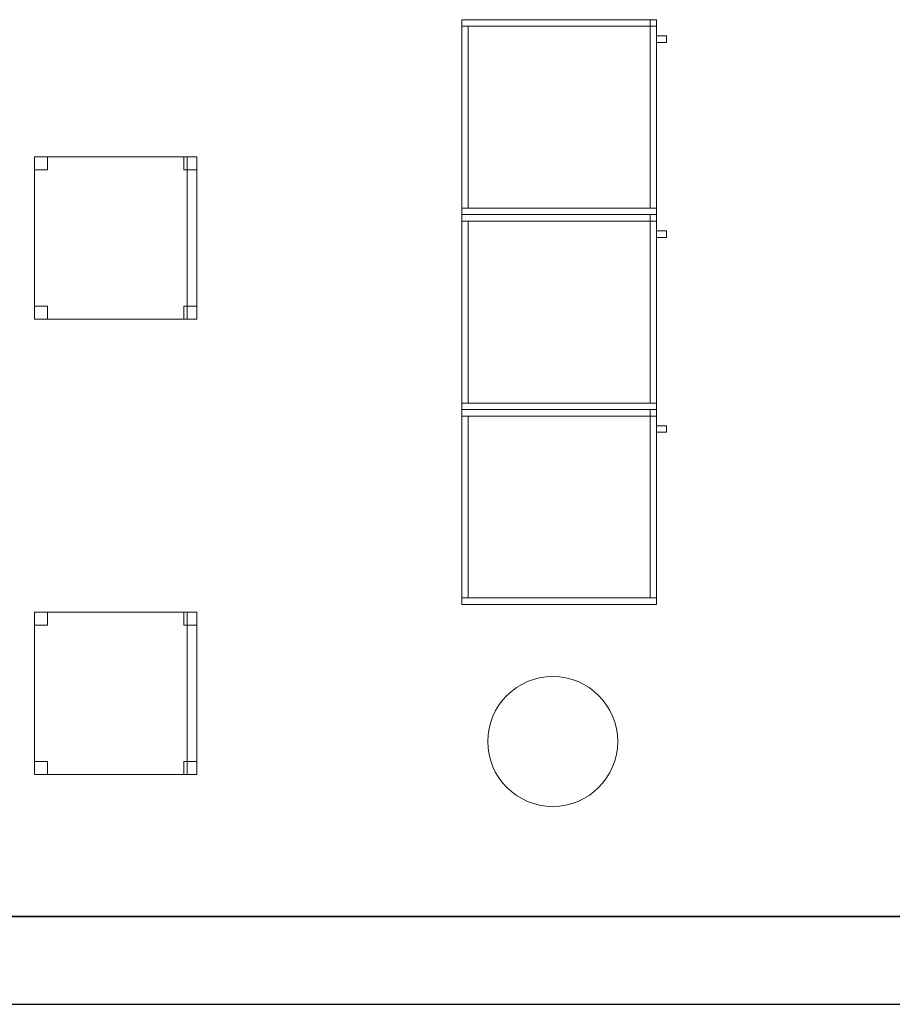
# Model space of a CAD drawing. Header units: metres. Extents: x 397.7 to 427.5, y 12.7 to 28.4.
# Tile 45 of 137: x 414.5 to 417.2, y 12.8 to 15.9. Entities that reach past the tile are written whole.
import ezdxf

# ---------------------------------------------------------------- set-up
doc = ezdxf.new("R2010")
doc.units = ezdxf.units.M
doc.layers.add('01_SUELOS', color=7, linetype='Continuous', lineweight=25, true_color=0x007f00)
for name, color, linetype, lineweight in [('02_MOBILIARIO', 7, 'Continuous', 18), ('A-COLS-____-MCUT', 7, 'Continuous', 18), ('A-COLS-____-OTLN', 7, 'Continuous', 18), ('A-DETL-____-MBND', 7, 'Continuous', 18), ('A-WALL-____-MCUT', 7, 'Continuous', 25), ('A-WALL-____-OTLN', 7, 'Continuous', 25), ('Mobiliario', 7, 'Continuous', 18)]:
    doc.layers.add(name, color=color, linetype=linetype, lineweight=lineweight)

# ---------------------------------------------------------------- blocks, each defined once
blk = doc.blocks.new('Family - Armai 60x60x60_P3-156179-06_CLI_AIRE_P3')
at = {"layer": '02_MOBILIARIO', "color": 253, "true_color": 0xaaaaaa}
for p, q in [((0, 0), (0, 0.6)), ((0, 0.6), (0, 0)), ((0, 0.6), (0.6, 0.6)), ((0.6, 0.6), (0, 0.6)), ((0, 0.58), (0, 0.6)), ((0, 0.6), (0.6, 0.6)), ((0, 0.02), (0, 0.58)), ((0, 0.58), (0.02, 0.58)), ((0.6, 0.58), (0, 0.58)), ((0.02, 0.58), (0.02, 0.02)), ((0.6, 0.6), (0.58, 0.6)), ((0.58, 0.58), (0.58, 0.6)), ((0.6, 0.58), (0.58, 0.58)), ((0.58, 0.02), (0.58, 0.58)), ((0.58, 0.58), (0.6, 0.58)), ((0.6, 0.6), (0.6, 0.58)), ((0.6, 0.6), (0.6, 0)), ((0.6, 0), (0.6, 0.6)), ((0.6, 0.58), (0.6, 0.6)), ((0.6, 0.58), (0.6, 0.02)), ((0, 0.02), (0.02, 0.02)), ((0, 0), (0, 0.02)), ((0, 0.02), (0.6, 0.02)), ((0.6, 0), (0, 0)), ((0, 0), (0.6, 0)), ((0.6, 0), (0, 0)), ((0.58, 0.02), (0.6, 0.02)), ((0.6, 0), (0.6, 0.02))]:
    blk.add_line(p, q, dxfattribs=at)
at = {"layer": 'Mobiliario', "color": 253, "true_color": 0xaaaaaa}
for p, q in [((0.6, 0.6), (0, 0.6)), ((0, 0.6), (0, 0.58)), ((0.02, 0.58), (0, 0.58)), ((0, 0.58), (0, 0.02)), ((0, 0.58), (0.6, 0.58)), ((0.02, 0.02), (0.02, 0.58)), ((0.6, 0.6), (0.58, 0.6)), ((0.58, 0.6), (0.58, 0.58)), ((0.58, 0.58), (0.6, 0.58)), ((0.6, 0.58), (0.58, 0.58)), ((0.58, 0.58), (0.58, 0.02)), ((0.6, 0.58), (0.6, 0.6)), ((0.6, 0.58), (0.6, 0.6)), ((0.6, 0.02), (0.6, 0.58)), ((0, 0.02), (0.02, 0.02)), ((0.6, 0.02), (0, 0.02)), ((0, 0.02), (0, 0)), ((0, 0), (0.6, 0)), ((0.58, 0.02), (0.6, 0.02)), ((0.6, 0), (0.6, 0.02))]:
    blk.add_line(p, q, dxfattribs=at)
blk = doc.blocks.new('Family - Pilar P3-156193-06_CLI_AIRE_P3')
at = {"layer": 'A-COLS-____-MCUT', "color": 253, "true_color": 0xaaaaaa}
for start, end in [(360, 180), (180, 360)]:
    blk.add_arc((0.2, 0.2), 0.2, start, end, dxfattribs=at)
at = {"layer": 'A-COLS-____-OTLN', "color": 253, "true_color": 0xaaaaaa}
for start, end in [(360, 180), (180, 360)]:
    blk.add_arc((0.2, 0.2), 0.2, start, end, dxfattribs=at)
blk = doc.blocks.new('Family - Cadira d_Oficina_P3-156262-06_CLI_AIRE_P3')
at = {"layer": 'A-DETL-____-MBND', "color": 253, "true_color": 0xaaaaaa}
for p, q in [((0, 0.46), (0, 0.5)), ((0, 0.5), (0.04, 0.5)), ((0.04, 0.5), (0, 0.5)), ((0, 0.5), (0, 0.46)), ((0, 0), (0, 0.5)), ((0, 0.5), (0.5, 0.5)), ((0.5, 0.5), (0, 0.5)), ((0, 0.5), (0, 0)), ((0.04, 0.5), (0.04, 0.46)), ((0.04, 0.46), (0.04, 0.5)), ((0.46, 0.46), (0.46, 0.5)), ((0.46, 0.5), (0.5, 0.5)), ((0.5, 0.5), (0.46, 0.5)), ((0.46, 0.5), (0.46, 0.46)), ((0.47, 0), (0.47, 0.5)), ((0.47, 0.5), (0.5, 0.5)), ((0.5, 0.5), (0.47, 0.5)), ((0.47, 0.5), (0.47, 0)), ((0.5, 0.5), (0.5, 0.46)), ((0.5, 0.46), (0.5, 0.5)), ((0.5, 0.5), (0.5, 0)), ((0.5, 0), (0.5, 0.5)), ((0.5, 0.5), (0.5, 0)), ((0.5, 0), (0.5, 0.5)), ((0.04, 0.46), (0, 0.46)), ((0, 0.46), (0.04, 0.46)), ((0.5, 0.46), (0.46, 0.46)), ((0.46, 0.46), (0.5, 0.46)), ((0, 0), (0, 0.04)), ((0, 0.04), (0.04, 0.04)), ((0.04, 0.04), (0, 0.04)), ((0, 0.04), (0, 0)), ((0.04, 0.04), (0.04, 0)), ((0.04, 0), (0.04, 0.04)), ((0.46, 0), (0.46, 0.04)), ((0.46, 0.04), (0.5, 0.04)), ((0.5, 0.04), (0.46, 0.04)), ((0.46, 0.04), (0.46, 0)), ((0.5, 0.04), (0.5, 0)), ((0.5, 0), (0.5, 0.04)), ((0.04, 0), (0, 0)), ((0, 0), (0.04, 0)), ((0.5, 0), (0.46, 0)), ((0.5, 0), (0.47, 0)), ((0.5, 0), (0, 0)), ((0, 0), (0.5, 0)), ((0.46, 0), (0.5, 0)), ((0.47, 0), (0.5, 0))]:
    blk.add_line(p, q, dxfattribs=at)
blk = doc.blocks.new('Family - Armai 60x60x60_P3-156280-06_CLI_AIRE_P3')
at = {"layer": 'A-DETL-____-MBND', "color": 253, "true_color": 0xaaaaaa}
for p, q in [((0, 0.58), (0, 0.6)), ((0, 0.6), (0.6, 0.6)), ((0, 0.58), (0, 0.6)), ((0.6, 0.6), (0, 0.6)), ((0, 0), (0, 0.6)), ((0, 0.6), (0, 0)), ((0, 0.6), (0.6, 0.6)), ((0.6, 0.6), (0, 0.6)), ((0, 0), (0, 0.6)), ((0, 0.6), (0, 0)), ((0, 0.6), (0.6, 0.6)), ((0.6, 0.6), (0, 0.6)), ((0, 0.02), (0, 0.58)), ((0, 0.58), (0.02, 0.58)), ((0, 0.58), (0.02, 0.58)), ((0, 0.58), (0, 0.02)), ((0.6, 0.58), (0, 0.58)), ((0, 0.58), (0.6, 0.58)), ((0.02, 0.58), (0.02, 0.02)), ((0.02, 0.02), (0.02, 0.58)), ((0.58, 0.6), (0.6, 0.6)), ((0.6, 0.6), (0.58, 0.6)), ((0.58, 0.58), (0.58, 0.6)), ((0.58, 0.6), (0.58, 0.58)), ((0.58, 0.02), (0.58, 0.58)), ((0.58, 0.58), (0.6, 0.58)), ((0.58, 0.58), (0.6, 0.58)), ((0.58, 0.58), (0.58, 0.02)), ((0.6, 0.58), (0.58, 0.58)), ((0.6, 0.58), (0.58, 0.58)), ((0.6, 0.6), (0.6, 0.58)), ((0.6, 0.58), (0.6, 0.6)), ((0.6, 0.6), (0.6, 0)), ((0.6, 0), (0.6, 0.6)), ((0.6, 0.6), (0.6, 0.58)), ((0.6, 0.58), (0.6, 0.6)), ((0.6, 0.6), (0.6, 0)), ((0.6, 0), (0.6, 0.6)), ((0.6, 0.58), (0.6, 0.02)), ((0.6, 0.02), (0.6, 0.58)), ((0.6, 0.53), (0.6, 0.55)), ((0.6, 0.55), (0.63, 0.55)), ((0.6, 0.55), (0.63, 0.55)), ((0.6, 0.55), (0.6, 0.53)), ((0.63, 0.55), (0.63, 0.53)), ((0.63, 0.53), (0.63, 0.55)), ((0.63, 0.53), (0.6, 0.53)), ((0.6, 0.53), (0.63, 0.53)), ((0, 0), (0, 0.02)), ((0, 0.02), (0.6, 0.02)), ((0, 0), (0, 0.02)), ((0.6, 0.02), (0, 0.02)), ((0.02, 0.02), (0, 0.02)), ((0, 0.02), (0.02, 0.02)), ((0.6, 0), (0, 0)), ((0, 0), (0.6, 0)), ((0.6, 0), (0, 0)), ((0, 0), (0.6, 0)), ((0.6, 0), (0, 0)), ((0, 0), (0.6, 0)), ((0.6, 0.02), (0.58, 0.02)), ((0.58, 0.02), (0.6, 0.02)), ((0.6, 0.02), (0.6, 0)), ((0.6, 0), (0.6, 0.02))]:
    blk.add_line(p, q, dxfattribs=at)
blk = doc.blocks.new('Family - Paviment P3-156431-06_CLI_AIRE_P3')
at = {"layer": '01_SUELOS', "color": 9, "true_color": 0xaad4aa}
for p, q in [((0, 0), (25.4182, 0)), ((25.4182, 0), (0, 0))]:
    blk.add_line(p, q, dxfattribs=at)
blk = doc.blocks.new('Family - Armai 60x60x60_P3-156460-06_CLI_AIRE_P3')
at = {"layer": '02_MOBILIARIO', "color": 253, "true_color": 0xaaaaaa}
for p, q in [((0, 0.58), (0, 0.6)), ((0, 0.6), (0.6, 0.6)), ((0, 0), (0, 0.6)), ((0, 0.6), (0, 0)), ((0, 0.6), (0.6, 0.6)), ((0.6, 0.6), (0, 0.6)), ((0, 0.02), (0, 0.58)), ((0, 0.58), (0.02, 0.58)), ((0.6, 0.58), (0, 0.58)), ((0.02, 0.58), (0.02, 0.02)), ((0.6, 0.6), (0.58, 0.6)), ((0.58, 0.58), (0.58, 0.6)), ((0.58, 0.02), (0.58, 0.58)), ((0.58, 0.58), (0.6, 0.58)), ((0.6, 0.58), (0.58, 0.58)), ((0.6, 0.6), (0.6, 0.58)), ((0.6, 0.58), (0.6, 0.6)), ((0.6, 0.6), (0.6, 0)), ((0.6, 0), (0.6, 0.6)), ((0.6, 0.58), (0.6, 0.02)), ((0, 0), (0, 0.02)), ((0, 0.02), (0.6, 0.02)), ((0, 0.02), (0.02, 0.02)), ((0.6, 0), (0, 0)), ((0.6, 0), (0, 0)), ((0, 0), (0.6, 0)), ((0.58, 0.02), (0.6, 0.02)), ((0.6, 0), (0.6, 0.02))]:
    blk.add_line(p, q, dxfattribs=at)
at = {"layer": 'Mobiliario', "color": 253, "true_color": 0xaaaaaa}
for p, q in [((0.6, 0.6), (0, 0.6)), ((0, 0.6), (0, 0.58)), ((0.02, 0.58), (0, 0.58)), ((0, 0.58), (0, 0.02)), ((0, 0.58), (0.6, 0.58)), ((0.02, 0.02), (0.02, 0.58)), ((0.6, 0.6), (0.58, 0.6)), ((0.58, 0.6), (0.58, 0.58)), ((0.6, 0.58), (0.58, 0.58)), ((0.58, 0.58), (0.58, 0.02)), ((0.58, 0.58), (0.6, 0.58)), ((0.6, 0.58), (0.6, 0.6)), ((0.6, 0.58), (0.6, 0.6)), ((0.6, 0.02), (0.6, 0.58)), ((0.6, 0.02), (0, 0.02)), ((0, 0.02), (0, 0)), ((0, 0.02), (0.02, 0.02)), ((0, 0), (0.6, 0)), ((0.58, 0.02), (0.6, 0.02)), ((0.6, 0), (0.6, 0.02))]:
    blk.add_line(p, q, dxfattribs=at)
blk = doc.blocks.new('Family - Armai 60x60x60_P3-156480-06_CLI_AIRE_P3')
at = {"layer": 'A-DETL-____-MBND', "color": 253, "true_color": 0xaaaaaa}
for p, q in [((0, 0.58), (0, 0.6)), ((0, 0.6), (0.6, 0.6)), ((0, 0.58), (0, 0.6)), ((0.6, 0.6), (0, 0.6)), ((0, 0), (0, 0.6)), ((0, 0.6), (0, 0)), ((0, 0.6), (0.6, 0.6)), ((0.6, 0.6), (0, 0.6)), ((0, 0), (0, 0.6)), ((0, 0.6), (0, 0)), ((0, 0.6), (0.6, 0.6)), ((0.6, 0.6), (0, 0.6)), ((0, 0.02), (0, 0.58)), ((0, 0.58), (0.02, 0.58)), ((0, 0.58), (0.02, 0.58)), ((0, 0.58), (0, 0.02)), ((0.6, 0.58), (0, 0.58)), ((0, 0.58), (0.6, 0.58)), ((0.02, 0.58), (0.02, 0.02)), ((0.02, 0.02), (0.02, 0.58)), ((0.58, 0.6), (0.6, 0.6)), ((0.6, 0.6), (0.58, 0.6)), ((0.58, 0.58), (0.58, 0.6)), ((0.58, 0.6), (0.58, 0.58)), ((0.58, 0.02), (0.58, 0.58)), ((0.58, 0.58), (0.6, 0.58)), ((0.58, 0.58), (0.6, 0.58)), ((0.58, 0.58), (0.58, 0.02)), ((0.6, 0.58), (0.58, 0.58)), ((0.6, 0.58), (0.58, 0.58)), ((0.6, 0.6), (0.6, 0.58)), ((0.6, 0.58), (0.6, 0.6)), ((0.6, 0.6), (0.6, 0.58)), ((0.6, 0.58), (0.6, 0.6)), ((0.6, 0.6), (0.6, 0)), ((0.6, 0), (0.6, 0.6)), ((0.6, 0.6), (0.6, 0)), ((0.6, 0), (0.6, 0.6)), ((0.6, 0.58), (0.6, 0.02)), ((0.6, 0.02), (0.6, 0.58)), ((0.6, 0.53), (0.6, 0.55)), ((0.6, 0.55), (0.63, 0.55)), ((0.6, 0.55), (0.63, 0.55)), ((0.6, 0.55), (0.6, 0.53)), ((0.63, 0.55), (0.63, 0.53)), ((0.63, 0.53), (0.63, 0.55)), ((0.63, 0.53), (0.6, 0.53)), ((0.6, 0.53), (0.63, 0.53)), ((0.02, 0.02), (0, 0.02)), ((0, 0.02), (0.02, 0.02)), ((0, 0), (0, 0.02)), ((0, 0.02), (0.6, 0.02)), ((0, 0), (0, 0.02)), ((0.6, 0.02), (0, 0.02)), ((0.6, 0), (0, 0)), ((0, 0), (0.6, 0)), ((0.6, 0), (0, 0)), ((0, 0), (0.6, 0)), ((0.6, 0), (0, 0)), ((0, 0), (0.6, 0)), ((0.6, 0.02), (0.58, 0.02)), ((0.58, 0.02), (0.6, 0.02)), ((0.6, 0.02), (0.6, 0)), ((0.6, 0), (0.6, 0.02))]:
    blk.add_line(p, q, dxfattribs=at)
blk = doc.blocks.new('Family - Mur P3-156572-06_CLI_AIRE_P3')
at = {"layer": 'A-WALL-____-MCUT', "color": 253, "true_color": 0xaaaaaa}
for p, q in [((25.4717, 0.27), (0.0535, 0.27)), ((0, 0), (25.4157, 0))]:
    blk.add_line(p, q, dxfattribs=at)
at = {"layer": 'A-WALL-____-OTLN', "color": 253, "true_color": 0xaaaaaa}
for p, q in [((25.4717, 0.27), (0.0535, 0.27)), ((0, 0), (25.4157, 0))]:
    blk.add_line(p, q, dxfattribs=at)
at = {"layer": 'A-WALL-____-OTLN', "color": 253, "lineweight": 18, "true_color": 0xaaaaaa}
blk.add_line((0, 0), (25.4157, 0), dxfattribs=at)
blk = doc.blocks.new('Family - Armai 60x60x60_P3-156592-06_CLI_AIRE_P3')
at = {"layer": 'A-DETL-____-MBND', "color": 253, "true_color": 0xaaaaaa}
for p, q in [((0, 0), (0, 0.6)), ((0, 0.6), (0, 0)), ((0, 0.6), (0.6, 0.6)), ((0.6, 0.6), (0, 0.6)), ((0, 0.58), (0, 0.6)), ((0, 0.6), (0.6, 0.6)), ((0, 0.58), (0, 0.6)), ((0.6, 0.6), (0, 0.6)), ((0, 0), (0, 0.6)), ((0, 0.6), (0, 0)), ((0, 0.6), (0.6, 0.6)), ((0.6, 0.6), (0, 0.6)), ((0, 0.02), (0, 0.58)), ((0, 0.58), (0.02, 0.58)), ((0, 0.58), (0.02, 0.58)), ((0, 0.58), (0, 0.02)), ((0.6, 0.58), (0, 0.58)), ((0, 0.58), (0.6, 0.58)), ((0.02, 0.58), (0.02, 0.02)), ((0.02, 0.02), (0.02, 0.58)), ((0.58, 0.6), (0.6, 0.6)), ((0.6, 0.6), (0.58, 0.6)), ((0.58, 0.58), (0.58, 0.6)), ((0.58, 0.6), (0.58, 0.58)), ((0.6, 0.58), (0.58, 0.58)), ((0.6, 0.58), (0.58, 0.58)), ((0.58, 0.02), (0.58, 0.58)), ((0.58, 0.58), (0.6, 0.58)), ((0.58, 0.58), (0.6, 0.58)), ((0.58, 0.58), (0.58, 0.02)), ((0.6, 0.6), (0.6, 0)), ((0.6, 0), (0.6, 0.6)), ((0.6, 0.6), (0.6, 0.58)), ((0.6, 0.58), (0.6, 0.6)), ((0.6, 0.6), (0.6, 0.58)), ((0.6, 0.58), (0.6, 0.6)), ((0.6, 0.6), (0.6, 0)), ((0.6, 0), (0.6, 0.6)), ((0.6, 0.58), (0.6, 0.02)), ((0.6, 0.02), (0.6, 0.58)), ((0.6, 0.53), (0.6, 0.55)), ((0.6, 0.55), (0.63, 0.55)), ((0.6, 0.55), (0.63, 0.55)), ((0.6, 0.55), (0.6, 0.53)), ((0.63, 0.55), (0.63, 0.53)), ((0.63, 0.53), (0.63, 0.55)), ((0.63, 0.53), (0.6, 0.53)), ((0.6, 0.53), (0.63, 0.53)), ((0.02, 0.02), (0, 0.02)), ((0, 0.02), (0.02, 0.02)), ((0, 0), (0, 0.02)), ((0, 0.02), (0.6, 0.02)), ((0, 0), (0, 0.02)), ((0.6, 0.02), (0, 0.02)), ((0.6, 0), (0, 0)), ((0, 0), (0.6, 0)), ((0.6, 0), (0, 0)), ((0, 0), (0.6, 0)), ((0.6, 0), (0, 0)), ((0, 0), (0.6, 0)), ((0.6, 0.02), (0.58, 0.02)), ((0.58, 0.02), (0.6, 0.02)), ((0.6, 0.02), (0.6, 0)), ((0.6, 0), (0.6, 0.02))]:
    blk.add_line(p, q, dxfattribs=at)
blk = doc.blocks.new('Family - Armai 60x60x60_P3-156616-06_CLI_AIRE_P3')
at = {"layer": 'A-DETL-____-MBND', "color": 253, "true_color": 0xaaaaaa}
for p, q in [((0, 0), (0, 0.6)), ((0, 0.6), (0, 0)), ((0, 0.6), (0.6, 0.6)), ((0.6, 0.6), (0, 0.6)), ((0, 0.58), (0, 0.6)), ((0, 0.6), (0.6, 0.6)), ((0, 0.58), (0, 0.6)), ((0.6, 0.6), (0, 0.6)), ((0, 0), (0, 0.6)), ((0, 0.6), (0, 0)), ((0, 0.6), (0.6, 0.6)), ((0.6, 0.6), (0, 0.6)), ((0, 0.02), (0, 0.58)), ((0, 0.58), (0.02, 0.58)), ((0, 0.58), (0.02, 0.58)), ((0, 0.58), (0, 0.02)), ((0.6, 0.58), (0, 0.58)), ((0, 0.58), (0.6, 0.58)), ((0.02, 0.58), (0.02, 0.02)), ((0.02, 0.02), (0.02, 0.58)), ((0.58, 0.6), (0.6, 0.6)), ((0.6, 0.6), (0.58, 0.6)), ((0.58, 0.58), (0.58, 0.6)), ((0.58, 0.6), (0.58, 0.58)), ((0.6, 0.58), (0.58, 0.58)), ((0.6, 0.58), (0.58, 0.58)), ((0.58, 0.02), (0.58, 0.58)), ((0.58, 0.58), (0.6, 0.58)), ((0.58, 0.58), (0.6, 0.58)), ((0.58, 0.58), (0.58, 0.02)), ((0.6, 0.6), (0.6, 0)), ((0.6, 0), (0.6, 0.6)), ((0.6, 0.6), (0.6, 0.58)), ((0.6, 0.58), (0.6, 0.6)), ((0.6, 0.6), (0.6, 0.58)), ((0.6, 0.58), (0.6, 0.6)), ((0.6, 0.6), (0.6, 0)), ((0.6, 0), (0.6, 0.6)), ((0.6, 0.58), (0.6, 0.02)), ((0.6, 0.02), (0.6, 0.58)), ((0.6, 0.53), (0.6, 0.55)), ((0.6, 0.55), (0.63, 0.55)), ((0.6, 0.55), (0.63, 0.55)), ((0.6, 0.55), (0.6, 0.53)), ((0.63, 0.55), (0.63, 0.53)), ((0.63, 0.53), (0.63, 0.55)), ((0.63, 0.53), (0.6, 0.53)), ((0.6, 0.53), (0.63, 0.53)), ((0, 0), (0, 0.02)), ((0, 0.02), (0.6, 0.02)), ((0, 0), (0, 0.02)), ((0.6, 0.02), (0, 0.02)), ((0.02, 0.02), (0, 0.02)), ((0, 0.02), (0.02, 0.02)), ((0.6, 0), (0, 0)), ((0, 0), (0.6, 0)), ((0.6, 0), (0, 0)), ((0, 0), (0.6, 0)), ((0.6, 0), (0, 0)), ((0, 0), (0.6, 0)), ((0.6, 0.02), (0.58, 0.02)), ((0.58, 0.02), (0.6, 0.02)), ((0.6, 0.02), (0.6, 0)), ((0.6, 0), (0.6, 0.02))]:
    blk.add_line(p, q, dxfattribs=at)
blk = doc.blocks.new('Family - Armai 60x60x60_P3-156618-06_CLI_AIRE_P3')
at = {"layer": 'A-DETL-____-MBND', "color": 253, "true_color": 0xaaaaaa}
for p, q in [((0, 0), (0, 0.6)), ((0, 0.6), (0, 0)), ((0, 0.6), (0.6, 0.6)), ((0.6, 0.6), (0, 0.6)), ((0, 0.58), (0, 0.6)), ((0, 0.6), (0.6, 0.6)), ((0, 0.58), (0, 0.6)), ((0.6, 0.6), (0, 0.6)), ((0, 0), (0, 0.6)), ((0, 0.6), (0, 0)), ((0, 0.6), (0.6, 0.6)), ((0.6, 0.6), (0, 0.6)), ((0.6, 0.58), (0, 0.58)), ((0, 0.58), (0.6, 0.58)), ((0, 0.02), (0, 0.58)), ((0, 0.58), (0.02, 0.58)), ((0, 0.58), (0.02, 0.58)), ((0, 0.58), (0, 0.02)), ((0.02, 0.58), (0.02, 0.02)), ((0.02, 0.02), (0.02, 0.58)), ((0.58, 0.6), (0.6, 0.6)), ((0.6, 0.6), (0.58, 0.6)), ((0.58, 0.58), (0.58, 0.6)), ((0.58, 0.6), (0.58, 0.58)), ((0.6, 0.58), (0.58, 0.58)), ((0.6, 0.58), (0.58, 0.58)), ((0.58, 0.02), (0.58, 0.58)), ((0.58, 0.58), (0.6, 0.58)), ((0.58, 0.58), (0.6, 0.58)), ((0.58, 0.58), (0.58, 0.02)), ((0.6, 0.6), (0.6, 0)), ((0.6, 0), (0.6, 0.6)), ((0.6, 0.6), (0.6, 0.58)), ((0.6, 0.58), (0.6, 0.6)), ((0.6, 0.6), (0.6, 0.58)), ((0.6, 0.58), (0.6, 0.6)), ((0.6, 0.6), (0.6, 0)), ((0.6, 0), (0.6, 0.6)), ((0.6, 0.58), (0.6, 0.02)), ((0.6, 0.02), (0.6, 0.58)), ((0.6, 0.53), (0.6, 0.55)), ((0.6, 0.55), (0.63, 0.55)), ((0.6, 0.55), (0.63, 0.55)), ((0.6, 0.55), (0.6, 0.53)), ((0.63, 0.55), (0.63, 0.53)), ((0.63, 0.53), (0.63, 0.55)), ((0.63, 0.53), (0.6, 0.53)), ((0.6, 0.53), (0.63, 0.53)), ((0.02, 0.02), (0, 0.02)), ((0, 0.02), (0.02, 0.02)), ((0, 0), (0, 0.02)), ((0, 0.02), (0.6, 0.02)), ((0, 0), (0, 0.02)), ((0.6, 0.02), (0, 0.02)), ((0.6, 0), (0, 0)), ((0, 0), (0.6, 0)), ((0.6, 0), (0, 0)), ((0, 0), (0.6, 0)), ((0.6, 0), (0, 0)), ((0, 0), (0.6, 0)), ((0.6, 0.02), (0.58, 0.02)), ((0.58, 0.02), (0.6, 0.02)), ((0.6, 0.02), (0.6, 0)), ((0.6, 0), (0.6, 0.02))]:
    blk.add_line(p, q, dxfattribs=at)
blk = doc.blocks.new('Family - Armai 60x60x60_P3-156753-06_CLI_AIRE_P3')
at = {"layer": 'A-DETL-____-MBND', "color": 253, "true_color": 0xaaaaaa}
for p, q in [((0, 0), (0, 0.6)), ((0, 0.6), (0, 0)), ((0, 0.6), (0.6, 0.6)), ((0.6, 0.6), (0, 0.6)), ((0, 0.58), (0, 0.6)), ((0, 0.6), (0.6, 0.6)), ((0, 0.58), (0, 0.6)), ((0.6, 0.6), (0, 0.6)), ((0, 0), (0, 0.6)), ((0, 0.6), (0, 0)), ((0, 0.6), (0.6, 0.6)), ((0.6, 0.6), (0, 0.6)), ((0, 0.02), (0, 0.58)), ((0, 0.58), (0.02, 0.58)), ((0, 0.58), (0.02, 0.58)), ((0, 0.58), (0, 0.02)), ((0.6, 0.58), (0, 0.58)), ((0, 0.58), (0.6, 0.58)), ((0.02, 0.58), (0.02, 0.02)), ((0.02, 0.02), (0.02, 0.58)), ((0.58, 0.6), (0.6, 0.6)), ((0.6, 0.6), (0.58, 0.6)), ((0.58, 0.58), (0.58, 0.6)), ((0.58, 0.6), (0.58, 0.58)), ((0.6, 0.58), (0.58, 0.58)), ((0.6, 0.58), (0.58, 0.58)), ((0.58, 0.02), (0.58, 0.58)), ((0.58, 0.58), (0.6, 0.58)), ((0.58, 0.58), (0.6, 0.58)), ((0.58, 0.58), (0.58, 0.02)), ((0.6, 0.6), (0.6, 0)), ((0.6, 0), (0.6, 0.6)), ((0.6, 0.6), (0.6, 0.58)), ((0.6, 0.58), (0.6, 0.6)), ((0.6, 0.6), (0.6, 0.58)), ((0.6, 0.58), (0.6, 0.6)), ((0.6, 0.6), (0.6, 0)), ((0.6, 0), (0.6, 0.6)), ((0.6, 0.58), (0.6, 0.02)), ((0.6, 0.02), (0.6, 0.58)), ((0.6, 0.53), (0.6, 0.55)), ((0.6, 0.55), (0.63, 0.55)), ((0.6, 0.55), (0.63, 0.55)), ((0.6, 0.55), (0.6, 0.53)), ((0.63, 0.55), (0.63, 0.53)), ((0.63, 0.53), (0.63, 0.55)), ((0.63, 0.53), (0.6, 0.53)), ((0.6, 0.53), (0.63, 0.53)), ((0.02, 0.02), (0, 0.02)), ((0, 0.02), (0.02, 0.02)), ((0, 0), (0, 0.02)), ((0, 0.02), (0.6, 0.02)), ((0, 0), (0, 0.02)), ((0.6, 0.02), (0, 0.02)), ((0.6, 0), (0, 0)), ((0, 0), (0.6, 0)), ((0.6, 0), (0, 0)), ((0, 0), (0.6, 0)), ((0.6, 0), (0, 0)), ((0, 0), (0.6, 0)), ((0.6, 0.02), (0.58, 0.02)), ((0.58, 0.02), (0.6, 0.02)), ((0.6, 0.02), (0.6, 0)), ((0.6, 0), (0.6, 0.02))]:
    blk.add_line(p, q, dxfattribs=at)
blk = doc.blocks.new('Family - Armai 60x60x60_P3-156771-06_CLI_AIRE_P3')
at = {"layer": '02_MOBILIARIO', "color": 253, "true_color": 0xaaaaaa}
for p, q in [((0, 0), (0, 0.6)), ((0, 0.6), (0, 0)), ((0, 0.6), (0.6, 0.6)), ((0.6, 0.6), (0, 0.6)), ((0, 0.58), (0, 0.6)), ((0, 0.6), (0.6, 0.6)), ((0, 0.02), (0, 0.58)), ((0, 0.58), (0.02, 0.58)), ((0.6, 0.58), (0, 0.58)), ((0.02, 0.58), (0.02, 0.02)), ((0.6, 0.6), (0.58, 0.6)), ((0.58, 0.58), (0.58, 0.6)), ((0.58, 0.02), (0.58, 0.58)), ((0.58, 0.58), (0.6, 0.58)), ((0.6, 0.58), (0.58, 0.58)), ((0.6, 0.6), (0.6, 0)), ((0.6, 0), (0.6, 0.6)), ((0.6, 0.6), (0.6, 0.58)), ((0.6, 0.58), (0.6, 0.6)), ((0.6, 0.58), (0.6, 0.02)), ((0, 0.02), (0.02, 0.02)), ((0, 0), (0, 0.02)), ((0, 0.02), (0.6, 0.02)), ((0.6, 0), (0, 0)), ((0, 0), (0.6, 0)), ((0.6, 0), (0, 0)), ((0.58, 0.02), (0.6, 0.02)), ((0.6, 0), (0.6, 0.02))]:
    blk.add_line(p, q, dxfattribs=at)
at = {"layer": 'Mobiliario', "color": 253, "true_color": 0xaaaaaa}
for p, q in [((0.6, 0.6), (0, 0.6)), ((0, 0.6), (0, 0.58)), ((0.02, 0.58), (0, 0.58)), ((0, 0.58), (0, 0.02)), ((0, 0.58), (0.6, 0.58)), ((0.02, 0.02), (0.02, 0.58)), ((0.6, 0.6), (0.58, 0.6)), ((0.58, 0.6), (0.58, 0.58)), ((0.6, 0.58), (0.58, 0.58)), ((0.58, 0.58), (0.58, 0.02)), ((0.58, 0.58), (0.6, 0.58)), ((0.6, 0.58), (0.6, 0.6)), ((0.6, 0.58), (0.6, 0.6)), ((0.6, 0.02), (0.6, 0.58)), ((0, 0.02), (0.02, 0.02)), ((0.6, 0.02), (0, 0.02)), ((0, 0.02), (0, 0)), ((0, 0), (0.6, 0)), ((0.58, 0.02), (0.6, 0.02)), ((0.6, 0), (0.6, 0.02))]:
    blk.add_line(p, q, dxfattribs=at)
blk = doc.blocks.new('Family - Cadira d_Oficina_P3-156785-06_CLI_AIRE_P3')
at = {"layer": 'A-DETL-____-MBND', "color": 253, "true_color": 0xaaaaaa}
for p, q in [((0, 0), (0, 0.5)), ((0, 0.5), (0.5, 0.5)), ((0.5, 0.5), (0, 0.5)), ((0, 0.5), (0, 0)), ((0, 0.46), (0, 0.5)), ((0, 0.5), (0.04, 0.5)), ((0.04, 0.5), (0, 0.5)), ((0, 0.5), (0, 0.46)), ((0.04, 0.5), (0.04, 0.46)), ((0.04, 0.46), (0.04, 0.5)), ((0.46, 0.46), (0.46, 0.5)), ((0.46, 0.5), (0.5, 0.5)), ((0.5, 0.5), (0.46, 0.5)), ((0.46, 0.5), (0.46, 0.46)), ((0.47, 0), (0.47, 0.5)), ((0.47, 0.5), (0.5, 0.5)), ((0.5, 0.5), (0.47, 0.5)), ((0.47, 0.5), (0.47, 0)), ((0.5, 0.5), (0.5, 0.46)), ((0.5, 0.46), (0.5, 0.5)), ((0.5, 0.5), (0.5, 0)), ((0.5, 0), (0.5, 0.5)), ((0.5, 0.5), (0.5, 0)), ((0.5, 0), (0.5, 0.5)), ((0.04, 0.46), (0, 0.46)), ((0, 0.46), (0.04, 0.46)), ((0.5, 0.46), (0.46, 0.46)), ((0.46, 0.46), (0.5, 0.46)), ((0, 0), (0, 0.04)), ((0, 0.04), (0.04, 0.04)), ((0.04, 0.04), (0, 0.04)), ((0, 0.04), (0, 0)), ((0.04, 0.04), (0.04, 0)), ((0.04, 0), (0.04, 0.04)), ((0.46, 0), (0.46, 0.04)), ((0.46, 0.04), (0.5, 0.04)), ((0.5, 0.04), (0.46, 0.04)), ((0.46, 0.04), (0.46, 0)), ((0.5, 0.04), (0.5, 0)), ((0.5, 0), (0.5, 0.04)), ((0.04, 0), (0, 0)), ((0, 0), (0.04, 0)), ((0.5, 0), (0.46, 0)), ((0.5, 0), (0.47, 0)), ((0.5, 0), (0, 0)), ((0, 0), (0.5, 0)), ((0.46, 0), (0.5, 0)), ((0.47, 0), (0.5, 0))]:
    blk.add_line(p, q, dxfattribs=at)
blk = doc.blocks.new('LONDR55-XX_ZZ-ARQ-CAA-M3D-Londres55_ifc-1-06_CLI_AIRE_P3')
at = {"layer": '01_SUELOS', "color": 253, "lineweight": 18, "true_color": 0xaaaaaa}
blk.add_blockref('Family - Paviment P3-156431-06_CLI_AIRE_P3', (398.2952, 13.1106), dxfattribs=at)
at = {"layer": '02_MOBILIARIO', "color": 253, "lineweight": 18, "true_color": 0xaaaaaa}
for name, p in [('Family - Armai 60x60x60_P3-156179-06_CLI_AIRE_P3', (415.857, 15.2712)), ('Family - Armai 60x60x60_P3-156592-06_CLI_AIRE_P3', (415.857, 15.2712)), ('Family - Armai 60x60x60_P3-156616-06_CLI_AIRE_P3', (415.857, 15.2712)), ('Family - Cadira d_Oficina_P3-156785-06_CLI_AIRE_P3', (414.5409, 14.9492)), ('Family - Armai 60x60x60_P3-156280-06_CLI_AIRE_P3', (415.857, 14.6712)), ('Family - Armai 60x60x60_P3-156753-06_CLI_AIRE_P3', (415.857, 14.6712)), ('Family - Armai 60x60x60_P3-156771-06_CLI_AIRE_P3', (415.857, 14.6712)), ('Family - Armai 60x60x60_P3-156460-06_CLI_AIRE_P3', (415.857, 14.0712)), ('Family - Armai 60x60x60_P3-156480-06_CLI_AIRE_P3', (415.857, 14.0712)), ('Family - Armai 60x60x60_P3-156618-06_CLI_AIRE_P3', (415.857, 14.0712)), ('Family - Cadira d_Oficina_P3-156262-06_CLI_AIRE_P3', (414.5409, 13.548))]:
    blk.add_blockref(name, p, dxfattribs=at)
at = {"layer": 'A-COLS-____-OTLN', "color": 253, "lineweight": 18, "true_color": 0xaaaaaa}
blk.add_blockref('Family - Pilar P3-156193-06_CLI_AIRE_P3', (415.937, 13.4495), dxfattribs=at)
at = {"layer": 'A-WALL-____-OTLN', "color": 253, "lineweight": 18, "true_color": 0xaaaaaa}
blk.add_blockref('Family - Mur P3-156572-06_CLI_AIRE_P3', (398.2417, 12.8406), dxfattribs=at)

msp = doc.modelspace()

# ---------------------------------------------------------------- block references
at = {"lineweight": 5}
msp.add_blockref('LONDR55-XX_ZZ-ARQ-CAA-M3D-Londres55_ifc-1-06_CLI_AIRE_P3', (0, 0), dxfattribs=at)

doc.saveas('drawing.dxf')
